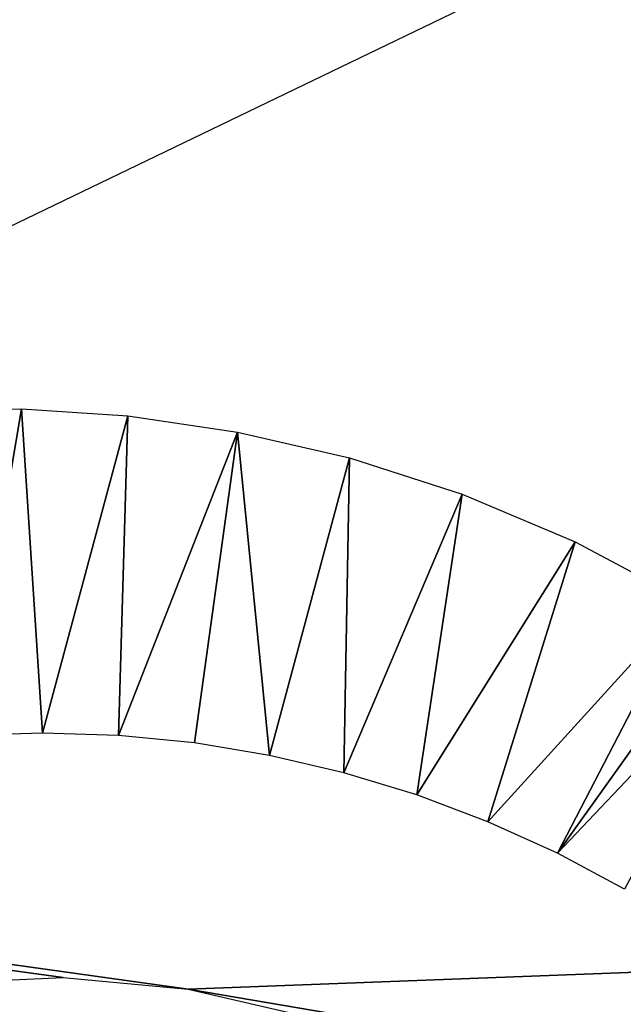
# Model space of a CAD drawing. Header units: millimetres. Extents: x -100 to 100, y -30 to 32.
# Tile 99 of 127: x -5.521 to -4.963, y 10.351 to 11.26. Entities that reach past the tile are written whole.
import ezdxf

# ---------------------------------------------------------------- set-up
doc = ezdxf.new("R2010")
doc.units = ezdxf.units.MM
doc.header["$LTSCALE"] = 81.481481
for name, color, linetype in [('3', 7, 'CONTINUOUS'), ('53', 7, 'CONTINUOUS'), ('6', 7, 'CONTINUOUS'), ('61', 7, 'CONTINUOUS'), ('62', 7, 'CONTINUOUS'), ('65', 7, 'CONTINUOUS'), ('69', 7, 'CONTINUOUS'), ('75', 7, 'CONTINUOUS'), ('79', 7, 'CONTINUOUS'), ('81', 7, 'CONTINUOUS'), ('83', 7, 'CONTINUOUS')]:
    doc.layers.add(name, color=color, linetype=linetype)

msp = doc.modelspace()

# ---------------------------------------------------------------- linework, layer by layer
at = {"layer": '3', "color": 7, "linetype": 'Continuous'}
for points in [[(-100, 30, -2), (100, 30, -2), (-100, -30, -2), (-100, 30, -2)], [(-100, -30, -2), (100, 30, -2), (100, -30, -2), (-100, -30, -2)]]:
    msp.add_3dface(points, dxfattribs=at)
at = {"layer": '53', "color": 7, "linetype": 'Continuous'}
for points in [[(79, 27.8, 669.2), (-79, 27.8, 669.2), (79, -27.8, 669.2), (79, 27.8, 669.2)], [(79, -27.8, 669.2), (-79, 27.8, 669.2), (-79, -27.8, 669.2), (79, -27.8, 669.2)]]:
    msp.add_3dface(points, dxfattribs=at)
at = {"layer": '6', "color": 7, "linetype": 'Continuous'}
for points in [[(-98, -28), (98, -28), (-98, 28), (-98, -28)], [(-98, 28), (98, -28), (98, 28), (-98, 28)]]:
    msp.add_3dface(points, dxfattribs=at)
at = {"layer": '61', "color": 7, "linetype": 'Continuous'}
for points in [[(51, 23, 14), (51, -23, 14), (-50, -23, 14), (51, 23, 14)], [(-50, 23, 14), (51, 23, 14), (-50, -23, 14), (-50, 23, 14)]]:
    msp.add_3dface(points, dxfattribs=at)
at = {"layer": '62', "color": 7, "linetype": 'Continuous'}
for points in [[(-50, -23, 18), (51, -23, 18), (-50, 23, 18), (-50, -23, 18)], [(-50, 23, 18), (51, -23, 18), (51, 23, 18), (-50, 23, 18)]]:
    msp.add_3dface(points, dxfattribs=at)
at = {"layer": '65', "linetype": 'Continuous'}
for points in [[(38, 12, 3.1), (-46, 16, 3.1), (-5.36513, 10.36551, 3.1), (38, 12, 3.1)], [(-5.36513, 10.36551, 3.1), (-46, 16, 3.1), (-5.48066, 10.37606, 3.1), (-5.36513, 10.36551, 3.1)], [(-5.48066, 10.37606, 3.1), (-46, 16, 3.1), (-5.59653, 10.37078, 3.1), (-5.48066, 10.37606, 3.1)], [(38, 3, 3.1), (38, 12, 3.1), (-5.36513, 10.36551, 3.1), (38, 3, 3.1)], [(-5.2521, 10.33932, 3.1), (38, 3, 3.1), (-5.36513, 10.36551, 3.1), (-5.2521, 10.33932, 3.1)]]:
    msp.add_3dface(points, dxfattribs=at)
at = {"layer": '69', "color": 253, "linetype": 'Continuous', "true_color": 0xaab4c3}
for points in [[(-5.5193, 10.90114, 11.67475), (-5.57025, 10.59954, 3.1), (-5.61411, 10.90037, 11.78445), (-5.5193, 10.90114, 11.67475)], [(-5.4999, 10.60183, 3.1), (-5.57025, 10.59954, 3.1), (-5.5193, 10.90114, 11.67475), (-5.4999, 10.60183, 3.1)], [(-5.42092, 10.89448, 11.54561), (-5.4999, 10.60183, 3.1), (-5.5193, 10.90114, 11.67475), (-5.42092, 10.89448, 11.54561)], [(-5.42956, 10.59953, 3.1), (-5.4999, 10.60183, 3.1), (-5.42092, 10.89448, 11.54561), (-5.42956, 10.59953, 3.1)], [(-5.31963, 10.87958, 11.39629), (-5.42956, 10.59953, 3.1), (-5.42092, 10.89448, 11.54561), (-5.31963, 10.87958, 11.39629)], [(-5.35953, 10.59262, 3.1), (-5.42956, 10.59953, 3.1), (-5.31963, 10.87958, 11.39629), (-5.35953, 10.59262, 3.1)], [(-5.2901, 10.58115, 3.1), (-5.35953, 10.59262, 3.1), (-5.31963, 10.87958, 11.39629), (-5.2901, 10.58115, 3.1)], [(-5.21632, 10.85567, 11.22599), (-5.2901, 10.58115, 3.1), (-5.31963, 10.87958, 11.39629), (-5.21632, 10.85567, 11.22599)], [(-5.22158, 10.56517, 3.1), (-5.2901, 10.58115, 3.1), (-5.21632, 10.85567, 11.22599), (-5.22158, 10.56517, 3.1)], [(-5.1123, 10.82217, 11.0348), (-5.22158, 10.56517, 3.1), (-5.21632, 10.85567, 11.22599), (-5.1123, 10.82217, 11.0348)], [(-5.15424, 10.54474, 3.1), (-5.22158, 10.56517, 3.1), (-5.1123, 10.82217, 11.0348), (-5.15424, 10.54474, 3.1)], [(-5.00785, 10.77822, 10.82156), (-5.15424, 10.54474, 3.1), (-5.1123, 10.82217, 11.0348), (-5.00785, 10.77822, 10.82156)], [(-5.08838, 10.51995, 3.1), (-5.15424, 10.54474, 3.1), (-5.00785, 10.77822, 10.82156), (-5.08838, 10.51995, 3.1)], [(-4.90379, 10.72291, 10.58499), (-5.08838, 10.51995, 3.1), (-5.00785, 10.77822, 10.82156), (-4.90379, 10.72291, 10.58499)], [(-5.02428, 10.49091, 3.1), (-5.08838, 10.51995, 3.1), (-4.90379, 10.72291, 10.58499), (-5.02428, 10.49091, 3.1)], [(-4.87221, 10.70357, 10.50722), (-5.02428, 10.49091, 3.1), (-4.90379, 10.72291, 10.58499), (-4.87221, 10.70357, 10.50722)], [(-4.84148, 10.68354, 10.42941), (-5.02428, 10.49091, 3.1), (-4.87221, 10.70357, 10.50722), (-4.84148, 10.68354, 10.42941)], [(-4.96227, 10.45776, 3.1), (-5.02428, 10.49091, 3.1), (-4.84148, 10.68354, 10.42941), (-4.96227, 10.45776, 3.1)]]:
    msp.add_3dface(points, dxfattribs=at)
at = {"layer": '75', "linetype": 'Continuous'}
for points in [[(-79.5, -27.2149, 665.5), (-79.5, 29, 665.5), (79.5, 29, 665.5), (-79.5, -27.2149, 665.5)], [(79.5, -27.2149, 665.5), (-79.5, -27.2149, 665.5), (79.5, 29, 665.5), (79.5, -27.2149, 665.5)]]:
    msp.add_3dface(points, dxfattribs=at)
at = {"layer": '79', "color": 253, "linetype": 'Continuous', "true_color": 0xaab4c3}
msp.add_3dface([(-5.77122, 10.95317, 12.2), (-9.43833, 11.60138, 12.2), (-4.96804, 11.34009, 12.2), (-5.77122, 10.95317, 12.2)], dxfattribs=at)
at = {"layer": '81', "linetype": 'Continuous'}
for points in [[(-79.5, 28.21493, 21.1358), (-60.32829, 28.10151, 22.38335), (79.5, -30.20258, 663.72839), (-79.5, 28.21493, 21.1358)], [(-79.5, -30.20258, 663.72839), (-79.5, 28.21493, 21.1358), (79.5, -30.20258, 663.72839), (-79.5, -30.20258, 663.72839)], [(-60.32829, 28.10151, 22.38335), (-60.17171, 28.10151, 22.38335), (79.5, -30.20258, 663.72839), (-60.32829, 28.10151, 22.38335)], [(-60.17171, 28.10151, 22.38335), (60.17171, 28.10151, 22.38335), (79.5, -30.20258, 663.72839), (-60.17171, 28.10151, 22.38335)]]:
    msp.add_3dface(points, dxfattribs=at)
at = {"layer": '83', "linetype": 'Continuous'}
for points in [[(79.5, 29.70877, 21.27161), (60.3398, 29.60777, 22.38257), (-79.5, -28.70874, 663.8642), (79.5, 29.70877, 21.27161)], [(79.5, -28.70874, 663.8642), (79.5, 29.70877, 21.27161), (-79.5, -28.70874, 663.8642), (79.5, -28.70874, 663.8642)], [(60.3398, 29.60777, 22.38257), (60.18235, 29.60764, 22.38397), (-79.5, -28.70874, 663.8642), (60.3398, 29.60777, 22.38257)], [(60.18235, 29.60764, 22.38397), (-60.18235, 29.60764, 22.38397), (-79.5, -28.70874, 663.8642), (60.18235, 29.60764, 22.38397)]]:
    msp.add_3dface(points, dxfattribs=at)

doc.saveas('drawing.dxf')
